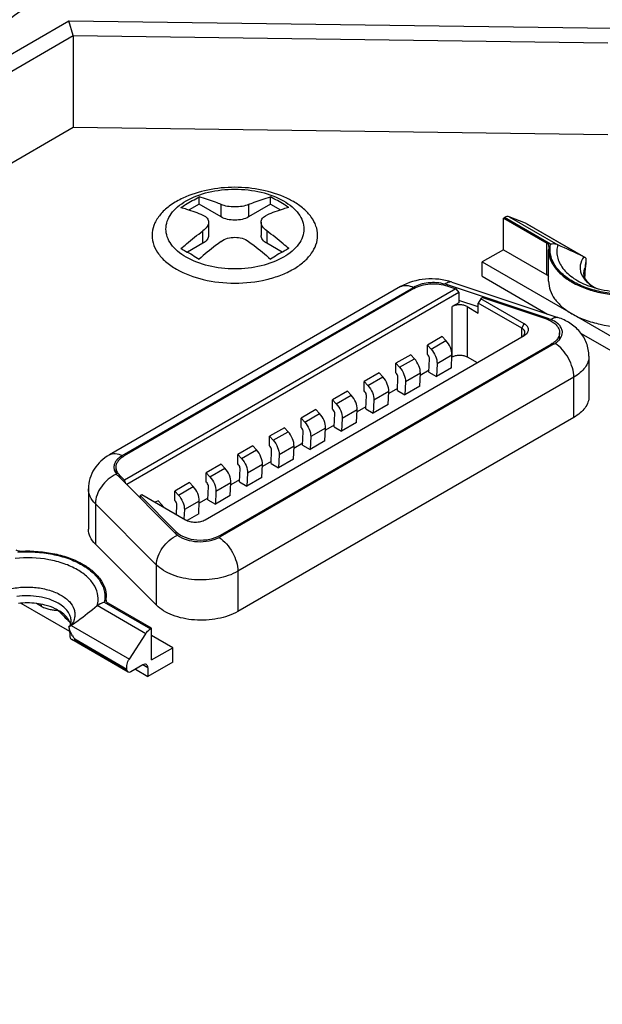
# Model space of a CAD drawing. Header units: millimetres. Extents: x 16 to 3344, y 34 to 2360.
# Tile 114 of 127: x 2916 to 2932, y 2003 to 2031. Entities that reach past the tile are written whole.
import ezdxf

# ---------------------------------------------------------------- set-up
doc = ezdxf.new("R2010")
doc.units = ezdxf.units.MM
doc.header["$LTSCALE"] = 185.02
doc.layers.add('DEFAULT_VBL19', color=7, linetype='CONTINUOUS')
doc.layers.add('TOP_ASM_PBL22', color=7, linetype='CONTINUOUS')

# ---------------------------------------------------------------- blocks, each defined once
blk = doc.blocks.new('TOP_ASM_PBL22', base_point=(2937.72, 1962.281))
at = {"layer": 'TOP_ASM_PBL22', "color": 7}
for p, q in [((2903.853, 2023.634), (2917.004, 2031.227)), ((2917.125, 2030.807), (2917.004, 2031.227)), ((2917.004, 2031.227), (2932.455, 2031.019)), ((2904.065, 2023.267), (2917.125, 2030.807)), ((2917.125, 2030.807), (2917.125, 2028.194)), ((2917.125, 2030.807), (2932.328, 2030.603)), ((2917.125, 2028.194), (2879.501, 2006.472)), ((2932.328, 2027.99), (2917.125, 2028.194)), ((2920.708, 2026.017), (2920.708, 2026.225)), ((2922.735, 2026.017), (2922.735, 2026.225)), ((2920.708, 2026.017), (2920.426, 2025.854)), ((2921.333, 2025.656), (2920.708, 2026.017)), ((2921.333, 2025.656), (2921.333, 2026.007)), ((2922.735, 2026.017), (2922.111, 2025.656)), ((2922.111, 2026.007), (2922.111, 2025.656)), ((2922.735, 2026.017), (2923.017, 2025.854)), ((2929.358, 2025.622), (2929.387, 2025.639)), ((2929.358, 2024.724), (2929.358, 2025.622)), ((2929.358, 2025.622), (2930.592, 2024.91)), ((2930.701, 2024.88), (2929.387, 2025.639)), ((2929.524, 2025.66), (2930.906, 2024.862)), ((2929.99, 2025.478), (2929.524, 2025.66)), ((2920.975, 2025.508), (2920.975, 2025.132)), ((2922.468, 2025.508), (2922.468, 2025.132)), ((2931.645, 2024.522), (2929.99, 2025.478)), ((2930.003, 2025.471), (2929.99, 2025.478)), ((2930.003, 2025.471), (2931.659, 2024.516)), ((2920.814, 2024.908), (2920.814, 2025.259)), ((2922.629, 2025.259), (2922.629, 2024.908)), ((2920.814, 2024.908), (2920.376, 2024.655)), ((2923.067, 2024.655), (2922.629, 2024.908)), ((2929.358, 2024.724), (2928.757, 2024.377)), ((2929.358, 2024.724), (2930.592, 2024.012)), ((2930.592, 2024.012), (2930.592, 2024.91)), ((2930.644, 2023.826), (2930.644, 2024.724)), ((2930.65, 2024.82), (2930.651, 2024.828)), ((2931.668, 2024.51), (2931.645, 2024.522)), ((2928.757, 2023.969), (2928.757, 2024.377)), ((2928.757, 2024.377), (2933.849, 2021.438)), ((2931.68, 2024.023), (2931.687, 2024.142)), ((2931.687, 2024.142), (2931.702, 2024.36)), ((2928.757, 2023.969), (2930.616, 2022.896)), ((2931.672, 2024.023), (2931.669, 2023.971)), ((2926.434, 2023.675), (2918.154, 2018.895)), ((2918.518, 2018.874), (2926.8, 2023.655)), ((2926.809, 2023.62), (2918.579, 2018.868)), ((2928.005, 2023.616), (2918.585, 2018.178)), ((2926.8, 2023.655), (2926.8, 2023.614)), ((2927.766, 2023.696), (2927.766, 2023.724)), ((2930.635, 2022.768), (2927.766, 2023.724)), ((2927.775, 2023.693), (2928.005, 2023.616)), ((2927.896, 2023.803), (2930.908, 2022.798)), ((2928.005, 2023.616), (2928.095, 2023.505)), ((2928.095, 2023.505), (2918.649, 2018.051)), ((2928.095, 2023.505), (2928.095, 2023.219)), ((2928.715, 2023.332), (2928.644, 2023.21)), ((2928.767, 2023.362), (2928.715, 2023.332)), ((2929.952, 2022.618), (2928.715, 2023.332)), ((2928.767, 2023.362), (2930.554, 2022.767)), ((2928.095, 2023.219), (2927.902, 2023.108)), ((2927.902, 2021.679), (2927.902, 2023.108)), ((2928.644, 2023.097), (2928.095, 2023.28)), ((2928.326, 2023.108), (2928.326, 2021.679)), ((2928.326, 2023.108), (2928.644, 2022.924)), ((2928.644, 2022.924), (2928.644, 2023.21)), ((2929.882, 2022.495), (2928.644, 2023.21)), ((2930.635, 2022.768), (2930.635, 2022.735)), ((2929.882, 2022.495), (2929.952, 2022.618)), ((2929.882, 2022.25), (2929.882, 2022.495)), ((2920.88, 2017.053), (2929.952, 2022.291)), ((2927.619, 2022.26), (2927.195, 2022.015)), ((2927.724, 2022.146), (2927.619, 2022.26)), ((2930.954, 2022.171), (2930.954, 2022.367)), ((2931.568, 2022.346), (2933.849, 2021.03)), ((2930.801, 2022.046), (2921.305, 2016.563)), ((2921.315, 2016.61), (2930.72, 2022.04)), ((2927.195, 2021.748), (2927.195, 2022.015)), ((2927.195, 2022.015), (2927.3, 2021.901)), ((2927.3, 2021.901), (2927.724, 2022.146)), ((2930.72, 2021.999), (2930.72, 2022.04)), ((2926.721, 2021.741), (2926.297, 2021.496)), ((2926.402, 2021.383), (2926.826, 2021.628)), ((2926.826, 2021.628), (2926.721, 2021.741)), ((2927.216, 2021.725), (2927.195, 2021.748)), ((2927.894, 2021.731), (2927.47, 2021.486)), ((2927.878, 2021.366), (2927.894, 2021.731)), ((2927.902, 2021.679), (2927.892, 2021.673)), ((2928.326, 2021.679), (2928.609, 2021.515)), ((2931.79, 2021.704), (2931.79, 2020.56)), ((2926.297, 2021.229), (2926.297, 2021.496)), ((2926.297, 2021.496), (2926.402, 2021.383)), ((2927.241, 2021.244), (2927.258, 2021.621)), ((2927.47, 2021.486), (2927.453, 2021.121)), ((2927.878, 2021.366), (2927.453, 2021.121)), ((2931.36, 2021.104), (2921.807, 2015.589)), ((2925.823, 2021.223), (2925.399, 2020.978)), ((2925.504, 2020.864), (2925.928, 2021.109)), ((2925.928, 2021.109), (2925.823, 2021.223)), ((2926.318, 2021.207), (2926.297, 2021.229)), ((2926.343, 2020.725), (2926.36, 2021.103)), ((2926.996, 2021.213), (2926.572, 2020.968)), ((2926.98, 2020.848), (2926.996, 2021.213)), ((2927.243, 2021.299), (2926.994, 2021.154)), ((2927.241, 2021.244), (2927.453, 2021.121)), ((2931.36, 2019.96), (2931.36, 2021.104)), ((2925.399, 2020.711), (2925.399, 2020.978)), ((2925.399, 2020.978), (2925.504, 2020.864)), ((2926.572, 2020.968), (2926.555, 2020.603)), ((2926.98, 2020.848), (2926.555, 2020.603)), ((2924.925, 2020.704), (2924.501, 2020.459)), ((2924.606, 2020.346), (2925.03, 2020.591)), ((2925.03, 2020.591), (2924.925, 2020.704)), ((2925.42, 2020.688), (2925.399, 2020.711)), ((2925.445, 2020.207), (2925.462, 2020.584)), ((2926.098, 2020.694), (2925.674, 2020.45)), ((2926.082, 2020.329), (2926.098, 2020.694)), ((2926.345, 2020.78), (2926.096, 2020.636)), ((2926.343, 2020.725), (2926.555, 2020.603)), ((2924.501, 2020.192), (2924.501, 2020.459)), ((2924.501, 2020.459), (2924.606, 2020.346)), ((2925.447, 2020.262), (2925.198, 2020.117)), ((2925.674, 2020.45), (2925.657, 2020.084)), ((2926.082, 2020.329), (2925.657, 2020.084)), ((2931.36, 2019.96), (2921.807, 2014.445)), ((2924.027, 2020.186), (2923.603, 2019.941)), ((2923.708, 2019.827), (2924.132, 2020.072)), ((2924.132, 2020.072), (2924.027, 2020.186)), ((2924.522, 2020.17), (2924.501, 2020.192)), ((2924.547, 2019.688), (2924.564, 2020.066)), ((2925.2, 2020.176), (2924.776, 2019.931)), ((2925.184, 2019.811), (2925.2, 2020.176)), ((2925.445, 2020.207), (2925.657, 2020.084)), ((2923.129, 2019.667), (2922.705, 2019.422)), ((2923.234, 2019.554), (2923.129, 2019.667)), ((2923.603, 2019.674), (2923.603, 2019.941)), ((2923.603, 2019.941), (2923.708, 2019.827)), ((2923.624, 2019.651), (2923.603, 2019.674)), ((2924.549, 2019.743), (2924.3, 2019.599)), ((2924.547, 2019.688), (2924.759, 2019.566)), ((2924.776, 2019.931), (2924.759, 2019.566)), ((2925.184, 2019.811), (2924.759, 2019.566)), ((2922.705, 2019.155), (2922.705, 2019.422)), ((2922.705, 2019.422), (2922.81, 2019.309)), ((2922.81, 2019.309), (2923.234, 2019.554)), ((2923.649, 2019.17), (2923.666, 2019.548)), ((2923.878, 2019.413), (2923.861, 2019.047)), ((2924.302, 2019.658), (2923.878, 2019.413)), ((2924.285, 2019.292), (2924.302, 2019.658)), ((2922.231, 2019.149), (2921.807, 2018.904)), ((2922.336, 2019.035), (2922.231, 2019.149)), ((2922.726, 2019.133), (2922.705, 2019.155)), ((2923.404, 2019.139), (2922.98, 2018.894)), ((2923.387, 2018.774), (2923.404, 2019.139)), ((2923.651, 2019.225), (2923.402, 2019.08)), ((2923.649, 2019.17), (2923.861, 2019.047)), ((2924.285, 2019.292), (2923.861, 2019.047)), ((2918.518, 2018.828), (2918.518, 2018.874)), ((2921.807, 2018.637), (2921.807, 2018.904)), ((2921.807, 2018.904), (2921.912, 2018.79)), ((2921.912, 2018.79), (2922.336, 2019.035)), ((2922.751, 2018.651), (2922.768, 2019.029)), ((2922.98, 2018.894), (2922.963, 2018.529)), ((2921.333, 2018.63), (2920.909, 2018.385)), ((2921.438, 2018.517), (2921.333, 2018.63)), ((2921.828, 2018.614), (2921.807, 2018.637)), ((2922.506, 2018.621), (2922.082, 2018.376)), ((2922.489, 2018.255), (2922.506, 2018.621)), ((2922.753, 2018.706), (2922.504, 2018.562)), ((2922.751, 2018.651), (2922.963, 2018.529)), ((2923.387, 2018.774), (2922.963, 2018.529)), ((2918.345, 2018.364), (2918.345, 2018.542)), ((2918.39, 2018.31), (2920.046, 2016.654)), ((2918.452, 2018.311), (2918.452, 2018.248)), ((2918.585, 2018.178), (2918.452, 2018.311)), ((2920.909, 2018.118), (2920.909, 2018.385)), ((2920.909, 2018.385), (2921.014, 2018.272)), ((2921.014, 2018.272), (2921.438, 2018.517)), ((2921.853, 2018.133), (2921.87, 2018.511)), ((2922.082, 2018.376), (2922.065, 2018.01)), ((2918.625, 2018.075), (2918.585, 2018.178)), ((2920.435, 2018.112), (2920.011, 2017.867)), ((2920.116, 2017.754), (2920.54, 2017.998)), ((2920.54, 2017.998), (2920.435, 2018.112)), ((2920.93, 2018.096), (2920.909, 2018.118)), ((2920.955, 2017.614), (2920.972, 2017.992)), ((2921.608, 2018.102), (2921.184, 2017.857)), ((2921.591, 2017.737), (2921.608, 2018.102)), ((2921.855, 2018.188), (2921.606, 2018.043)), ((2921.853, 2018.133), (2922.065, 2018.01)), ((2922.489, 2018.255), (2922.065, 2018.01)), ((2917.558, 2017.928), (2917.558, 2016.784)), ((2919.025, 2017.738), (2919.077, 2017.768)), ((2919.025, 2017.738), (2919.025, 2017.675)), ((2920.057, 2016.706), (2919.025, 2017.738)), ((2919.077, 2017.768), (2920.315, 2017.053)), ((2920.011, 2017.6), (2920.011, 2017.867)), ((2920.011, 2017.867), (2920.116, 2017.754)), ((2921.184, 2017.857), (2921.167, 2017.492)), ((2921.591, 2017.737), (2921.167, 2017.492)), ((2917.755, 2017.504), (2917.755, 2016.36)), ((2919.494, 2015.765), (2917.755, 2017.504)), ((2919.537, 2017.593), (2919.458, 2017.548)), ((2919.642, 2017.48), (2919.537, 2017.593)), ((2919.609, 2017.461), (2919.642, 2017.48)), ((2920.032, 2017.577), (2920.011, 2017.6)), ((2920.061, 2017.199), (2920.074, 2017.474)), ((2920.71, 2017.584), (2920.286, 2017.339)), ((2920.693, 2017.218), (2920.71, 2017.584)), ((2920.957, 2017.669), (2920.707, 2017.525)), ((2920.955, 2017.614), (2921.167, 2017.492)), ((2920.286, 2017.339), (2920.274, 2017.077)), ((2920.693, 2017.218), (2920.365, 2017.029)), ((2920.057, 2016.644), (2920.057, 2016.706)), ((2921.315, 2016.61), (2921.315, 2016.57)), ((2919.494, 2014.62), (2917.755, 2016.36)), ((2919.494, 2014.62), (2919.494, 2015.765)), ((2921.807, 2015.589), (2921.807, 2014.445)), ((2915.641, 2014.681), (2917.018, 2013.886)), ((2916.222, 2014.591), (2916.08, 2014.672)), ((2918.01, 2014.709), (2919.324, 2013.95)), ((2918.061, 2014.769), (2918.061, 2014.761)), ((2918.067, 2014.731), (2918.067, 2014.865)), ((2919.353, 2013.967), (2918.119, 2014.679)), ((2919.188, 2013.814), (2917.805, 2014.612)), ((2917.007, 2014), (2917.006, 2014.001)), ((2917.066, 2014.049), (2918.722, 2013.094)), ((2918.722, 2013.094), (2919.188, 2013.814)), ((2919.353, 2013.967), (2919.324, 2013.95)), ((2919.353, 2013.069), (2919.353, 2013.967)), ((2917.032, 2013.744), (2917.033, 2013.729)), ((2918.69, 2012.722), (2917.088, 2013.647)), ((2917.169, 2013.665), (2918.652, 2012.809)), ((2918.662, 2012.764), (2917.174, 2013.623)), ((2919.954, 2013.416), (2919.353, 2013.763)), ((2919.353, 2013.069), (2919.954, 2013.416)), ((2919.954, 2013.008), (2919.954, 2013.416)), ((2919.954, 2013.008), (2919.247, 2012.599)), ((2918.662, 2012.764), (2918.652, 2012.809)), ((2919.105, 2012.926), (2918.765, 2012.729)), ((2918.893, 2012.803), (2919.247, 2012.599)), ((2919.247, 2012.844), (2919.105, 2012.926)), ((2919.247, 2012.844), (2919.247, 2012.599))]:
    blk.add_line(p, q, dxfattribs=at)
blk.add_lwpolyline([(2917.006, 2014.001), (2917.015, 2013.922), (2917.025, 2013.814), (2917.032, 2013.744)], dxfattribs=at)
for centre, radius, start, end in [((2931.399, 2024.724), 0.755, 172.6987, 179.9868), ((2896.831, 1949.839), 82.399, 65.00663, 65.57231), ((2963.566, 2022.579), 31.927, 177.0897, 177.4076), ((2932.102, 2023.817), 0.459, 160.4399, 164.1957), ((2927.345, 2022.458), 1.334, 71.5863, 74.7039), ((2930.268, 2021.662), 1.165, 67.7895, 71.6423), ((2930.641, 2021.973), 0.414, 40.1578, 40.8308), ((2930.572, 2021.883), 0.515, 38.087, 42.0944), ((2930.663, 2021.991), 0.386, 34.1775, 40.2182), ((2918.657, 2018.171), 0.384, 144.3018, 147.1333), ((2918.685, 2018.607), 0.419, 217.6718, 225.0713), ((2915.817, 2012.544), 2.145, 82.9601, 96.7196), ((2915.844, 2012.747), 1.939, 75.879, 83.013), ((2917.313, 2014.865), 0.755, 352.6987, 359.9867), ((2916.608, 2013.958), 0.461, 15.8211, 20.4538), ((2917.776, 2014.174), 0.792, 212.2798, 219.9765), ((2904.003, 2012.323), 13.235, 5.6409, 5.8208)]:
    blk.add_arc(centre, radius, start, end, dxfattribs=at)
for points, knots in [([(2859.51, 2007.307), (2860.378, 2007.523), (2862.088, 2007.992), (2864.607, 2008.781), (2867.065, 2009.627), (2870.239, 2010.821), (2873.323, 2012.124), (2876.329, 2013.504), (2878.534, 2014.558), (2880.716, 2015.628), (2882.884, 2016.703), (2885.038, 2017.788), (2887.88, 2019.246), (2891.377, 2021.1), (2895.482, 2023.397), (2899.469, 2025.77), (2902.709, 2027.806), (2905.253, 2029.458), (2907.136, 2030.704), (2909.002, 2031.958), (2910.853, 2033.216), (2912.676, 2034.487), (2914.456, 2035.778), (2916.177, 2037.095), (2917.825, 2038.444), (2919.388, 2039.826), (2920.855, 2041.243), (2922.215, 2042.689), (2923.048, 2043.697), (2923.432, 2044.212)], [0, 0, 0, 0, 0.035992, 0.071374, 0.106236, 0.140595, 0.207893, 0.240947, 0.273711, 0.306289, 0.338764, 0.371131, 0.403362, 0.467319, 0.530458, 0.592681, 0.654066, 0.684494, 0.714779, 0.744948, 0.775006, 0.80486, 0.834394, 0.8635, 0.892089, 0.92009, 0.94746, 0.97415, 1, 1, 1, 1]), ([(2903.853, 2023.634), (2904.915, 2024.302), (2907.019, 2025.652), (2909.619, 2027.374), (2911.677, 2028.759), (2913.71, 2030.143), (2916.195, 2031.888), (2919.047, 2034.057), (2921.276, 2035.953), (2922.935, 2037.521), (2924.103, 2038.708), (2925.195, 2039.918), (2925.869, 2040.754), (2926.185, 2041.179)], [0, 0, 0, 0, 0.131915, 0.262756, 0.327866, 0.392761, 0.521298, 0.647125, 0.769269, 0.828767, 0.887154, 0.944312, 1, 1, 1, 1]), ([(2920.336, 2024.512), (2920.25, 2024.562), (2920.094, 2024.669), (2919.908, 2024.865), (2919.79, 2025.082), (2919.749, 2025.312), (2919.79, 2025.542), (2919.908, 2025.759), (2920.094, 2025.955), (2920.438, 2026.192), (2920.99, 2026.391), (2921.722, 2026.471), (2922.453, 2026.391), (2922.911, 2026.226), (2923.107, 2026.112)], [0, 0, 0, 0, 0.060454, 0.114535, 0.163177, 0.208605, 0.254033, 0.302674, 0.356755, 0.417208, 0.555456, 0.708602, 0.86175, 1, 1, 1, 1]), ([(2923.2, 2026.189), (2922.975, 2026.294), (2922.487, 2026.448), (2921.722, 2026.523), (2920.956, 2026.448), (2920.468, 2026.294), (2920.243, 2026.189)], [0, 0, 0, 0, 0.245291, 0.500001, 0.75471, 1, 1, 1, 1]), ([(2920.243, 2026.189), (2920.122, 2026.132), (2919.899, 2026.007), (2919.625, 2025.77), (2919.439, 2025.5), (2919.355, 2025.208), (2919.383, 2024.91), (2919.519, 2024.627), (2919.751, 2024.373), (2919.948, 2024.235), (2920.058, 2024.172)], [0, 0, 0, 0, 0.15023, 0.284316, 0.403396, 0.512162, 0.61863, 0.731687, 0.857859, 1, 1, 1, 1]), ([(2920.19, 2025.925), (2920.233, 2025.953), (2920.402, 2026.059), (2920.576, 2026.157), (2920.708, 2026.225)], [0, 0, 0, 0, 0.255091, 1, 1, 1, 1]), ([(2923.107, 2026.112), (2923.193, 2026.062), (2923.349, 2025.955), (2923.536, 2025.759), (2923.654, 2025.542), (2923.695, 2025.312), (2923.654, 2025.082), (2923.536, 2024.865), (2923.349, 2024.669), (2923.005, 2024.432), (2922.453, 2024.233), (2921.722, 2024.153), (2920.99, 2024.233), (2920.533, 2024.399), (2920.336, 2024.512)], [0, 0, 0, 0, 0.060454, 0.114535, 0.163177, 0.208605, 0.254033, 0.302674, 0.356755, 0.417208, 0.555456, 0.708602, 0.86175, 1, 1, 1, 1]), ([(2921.333, 2026.007), (2921.281, 2026.03), (2921.076, 2026.113), (2920.866, 2026.182), (2920.708, 2026.225)], [0, 0, 0, 0, 0.256986, 1, 1, 1, 1]), ([(2922.111, 2026.007), (2922.163, 2026.03), (2922.367, 2026.113), (2922.577, 2026.182), (2922.735, 2026.225)], [0, 0, 0, 0, 0.256986, 1, 1, 1, 1]), ([(2923.254, 2025.925), (2923.211, 2025.953), (2923.042, 2026.059), (2922.867, 2026.157), (2922.735, 2026.225)], [0, 0, 0, 0, 0.255092, 1, 1, 1, 1]), ([(2923.385, 2026.093), (2923.37, 2026.101), (2923.31, 2026.135), (2923.248, 2026.166), (2923.2, 2026.189)], [0, 0, 0, 0, 0.245312, 1, 1, 1, 1]), ([(2920.058, 2024.172), (2920.294, 2024.036), (2920.844, 2023.837), (2921.721, 2023.741), (2922.47, 2023.823), (2923.022, 2023.99), (2923.38, 2024.157), (2923.676, 2024.361), (2923.899, 2024.596), (2924.041, 2024.856), (2924.09, 2025.132), (2924.041, 2025.409), (2923.899, 2025.669), (2923.676, 2025.904), (2923.488, 2026.033), (2923.385, 2026.093)], [0, 0, 0, 0, 0.1382, 0.291293, 0.444386, 0.516295, 0.58294, 0.643372, 0.697433, 0.746058, 0.79147, 0.836882, 0.885506, 0.939568, 1, 1, 1, 1]), ([(2920.19, 2025.925), (2920.241, 2025.911), (2920.453, 2025.85), (2920.661, 2025.773), (2920.814, 2025.708)], [0, 0, 0, 0, 0.243197, 1, 1, 1, 1]), ([(2922.111, 2026.007), (2922.054, 2025.983), (2921.925, 2025.949), (2921.722, 2025.933), (2921.519, 2025.949), (2921.39, 2025.983), (2921.333, 2026.007)], [0, 0, 0, 0, 0.233194, 0.499999, 0.766805, 1, 1, 1, 1]), ([(2923.254, 2025.925), (2923.202, 2025.911), (2922.99, 2025.85), (2922.783, 2025.773), (2922.629, 2025.708)], [0, 0, 0, 0, 0.243197, 1, 1, 1, 1]), ([(2920.814, 2025.708), (2920.838, 2025.698), (2920.882, 2025.675), (2920.935, 2025.627), (2920.968, 2025.57), (2920.975, 2025.529), (2920.975, 2025.508)], [0, 0, 0, 0, 0.286288, 0.541308, 0.773954, 1, 1, 1, 1]), ([(2922.111, 2025.656), (2922.055, 2025.624), (2921.927, 2025.578), (2921.722, 2025.556), (2921.516, 2025.578), (2921.388, 2025.624), (2921.333, 2025.656)], [0, 0, 0, 0, 0.237218, 0.499999, 0.762781, 1, 1, 1, 1]), ([(2922.468, 2025.508), (2922.468, 2025.529), (2922.475, 2025.57), (2922.509, 2025.627), (2922.562, 2025.675), (2922.605, 2025.698), (2922.629, 2025.708)], [0, 0, 0, 0, 0.226047, 0.458693, 0.713713, 1, 1, 1, 1]), ([(2929.524, 2025.66), (2929.504, 2025.668), (2929.454, 2025.671), (2929.41, 2025.652), (2929.387, 2025.639)], [0, 0, 0, 0, 0.452659, 1, 1, 1, 1]), ([(2920.975, 2025.508), (2920.975, 2025.463), (2920.936, 2025.362), (2920.86, 2025.292), (2920.814, 2025.259)], [0, 0, 0, 0, 0.442926, 1, 1, 1, 1]), ([(2922.629, 2025.259), (2922.583, 2025.292), (2922.507, 2025.362), (2922.468, 2025.463), (2922.468, 2025.508)], [0, 0, 0, 0, 0.557075, 1, 1, 1, 1]), ([(2920.19, 2024.755), (2920.241, 2024.8), (2920.443, 2024.975), (2920.653, 2025.141), (2920.814, 2025.259)], [0, 0, 0, 0, 0.254659, 1, 1, 1, 1]), ([(2920.975, 2025.132), (2920.975, 2025.111), (2920.968, 2025.068), (2920.921, 2024.982), (2920.86, 2024.934), (2920.814, 2024.908)], [0, 0, 0, 0, 0.218435, 0.452324, 1, 1, 1, 1]), ([(2921.333, 2024.96), (2921.442, 2025.039), (2921.722, 2025.115), (2922.001, 2025.039), (2922.111, 2024.96)], [0, 0, 0, 0, 0.5, 1, 1, 1, 1]), ([(2922.629, 2024.908), (2922.584, 2024.934), (2922.522, 2024.982), (2922.476, 2025.068), (2922.468, 2025.111), (2922.468, 2025.132)], [0, 0, 0, 0, 0.547676, 0.781565, 1, 1, 1, 1]), ([(2923.254, 2024.755), (2923.203, 2024.8), (2923, 2024.975), (2922.79, 2025.141), (2922.629, 2025.259)], [0, 0, 0, 0, 0.254658, 1, 1, 1, 1]), ([(2920.19, 2024.755), (2920.233, 2024.733), (2920.409, 2024.639), (2920.581, 2024.537), (2920.708, 2024.456)], [0, 0, 0, 0, 0.244929, 1, 1, 1, 1]), ([(2921.333, 2024.96), (2921.28, 2024.921), (2921.066, 2024.76), (2920.859, 2024.59), (2920.708, 2024.456)], [0, 0, 0, 0, 0.245284, 1, 1, 1, 1]), ([(2922.111, 2024.96), (2922.164, 2024.921), (2922.378, 2024.76), (2922.584, 2024.59), (2922.735, 2024.456)], [0, 0, 0, 0, 0.245284, 1, 1, 1, 1]), ([(2923.254, 2024.755), (2923.21, 2024.733), (2923.034, 2024.639), (2922.862, 2024.537), (2922.735, 2024.456)], [0, 0, 0, 0, 0.244929, 1, 1, 1, 1]), ([(2930.651, 2024.828), (2930.651, 2024.844), (2930.637, 2024.879), (2930.609, 2024.901), (2930.592, 2024.91)], [0, 0, 0, 0, 0.449249, 1, 1, 1, 1]), ([(2930.644, 2024.724), (2930.644, 2024.634), (2930.679, 2024.447), (2930.828, 2024.187), (2931.061, 2023.955), (2931.369, 2023.757), (2931.738, 2023.599), (2932.302, 2023.448), (2932.756, 2023.416), (2933.06, 2023.429)], [0, 0, 0, 0, 0.089883, 0.186683, 0.295021, 0.416616, 0.550806, 0.695253, 1, 1, 1, 1]), ([(2933.164, 2023.458), (2932.835, 2023.435), (2932.342, 2023.462), (2931.731, 2023.627), (2931.339, 2023.803), (2931.022, 2024.027), (2930.796, 2024.289), (2930.678, 2024.583), (2930.681, 2024.786), (2930.701, 2024.88)], [0, 0, 0, 0, 0.309194, 0.455401, 0.589892, 0.71001, 0.815555, 0.909832, 1, 1, 1, 1]), ([(2930.906, 2024.862), (2930.891, 2024.869), (2930.825, 2024.891), (2930.753, 2024.891), (2930.701, 2024.88)], [0, 0, 0, 0, 0.237691, 1, 1, 1, 1]), ([(2930.906, 2024.862), (2930.89, 2024.807), (2930.871, 2024.693), (2930.886, 2024.519), (2930.947, 2024.349), (2931.049, 2024.187), (2931.19, 2024.037), (2931.434, 2023.848), (2931.653, 2023.743), (2931.808, 2023.686)], [0, 0, 0, 0, 0.105295, 0.209918, 0.318207, 0.433801, 0.559155, 0.695468, 1, 1, 1, 1]), ([(2931.645, 2024.522), (2931.594, 2024.452), (2931.537, 2024.33), (2931.535, 2024.157), (2931.581, 2023.985), (2931.736, 2023.781), (2931.911, 2023.67), (2932.011, 2023.62)], [0, 0, 0, 0, 0.231691, 0.34165, 0.454066, 0.702724, 1, 1, 1, 1]), ([(2931.644, 2024.028), (2931.644, 2024.042), (2931.647, 2024.101), (2931.663, 2024.159), (2931.68, 2024.2)], [0, 0, 0, 0, 0.24627, 1, 1, 1, 1]), ([(2927.896, 2023.803), (2927.657, 2023.882), (2927.146, 2023.938), (2926.648, 2023.799), (2926.434, 2023.675)], [0, 0, 0, 0, 0.504176, 1, 1, 1, 1]), ([(2930.592, 2024.012), (2930.598, 2024.008), (2930.619, 2023.995), (2930.637, 2023.976), (2930.644, 2023.96)], [0, 0, 0, 0, 0.280152, 1, 1, 1, 1]), ([(2931.644, 2024.028), (2931.644, 2023.999), (2931.659, 2023.93), (2931.725, 2023.825), (2931.845, 2023.714), (2931.951, 2023.651), (2932.013, 2023.62)], [0, 0, 0, 0, 0.150956, 0.357206, 0.641566, 1, 1, 1, 1]), ([(2926.434, 2023.675), (2926.458, 2023.689), (2926.513, 2023.71), (2926.641, 2023.718), (2926.737, 2023.684), (2926.8, 2023.655)], [0, 0, 0, 0, 0.221319, 0.456073, 1, 1, 1, 1]), ([(2927.697, 2023.745), (2927.544, 2023.787), (2927.301, 2023.804), (2926.999, 2023.747), (2926.861, 2023.69), (2926.8, 2023.655)], [0, 0, 0, 0, 0.517147, 0.770255, 1, 1, 1, 1]), ([(2926.809, 2023.62), (2926.875, 2023.658), (2927.026, 2023.718), (2927.272, 2023.759), (2927.528, 2023.754), (2927.696, 2023.719), (2927.775, 2023.693)], [0, 0, 0, 0, 0.23097, 0.486055, 0.748528, 1, 1, 1, 1]), ([(2927.896, 2023.803), (2927.866, 2023.812), (2927.79, 2023.808), (2927.728, 2023.769), (2927.697, 2023.745)], [0, 0, 0, 0, 0.437977, 1, 1, 1, 1]), ([(2930.644, 2023.826), (2930.644, 2023.74), (2930.676, 2023.562), (2930.811, 2023.313), (2931.025, 2023.088), (2931.204, 2022.964), (2931.303, 2022.907)], [0, 0, 0, 0, 0.217771, 0.450949, 0.710199, 1, 1, 1, 1]), ([(2933.226, 2023.52), (2932.981, 2023.496), (2932.498, 2023.501), (2932.026, 2023.606), (2931.808, 2023.686)], [0, 0, 0, 0, 0.514829, 1, 1, 1, 1]), ([(2928.326, 2023.108), (2928.296, 2023.125), (2928.226, 2023.15), (2928.114, 2023.162), (2928.002, 2023.15), (2927.932, 2023.125), (2927.902, 2023.108)], [0, 0, 0, 0, 0.237219, 0.500001, 0.762782, 1, 1, 1, 1]), ([(2930.554, 2022.767), (2930.569, 2022.762), (2930.626, 2022.741), (2930.681, 2022.716), (2930.72, 2022.693)], [0, 0, 0, 0, 0.260412, 1, 1, 1, 1]), ([(2930.709, 2022.74), (2930.74, 2022.765), (2930.802, 2022.804), (2930.878, 2022.808), (2930.908, 2022.798)], [0, 0, 0, 0, 0.562212, 1, 1, 1, 1]), ([(2931.79, 2021.704), (2931.79, 2021.829), (2931.743, 2022.08), (2931.547, 2022.406), (2931.257, 2022.652), (2931.028, 2022.759), (2930.908, 2022.798)], [0, 0, 0, 0, 0.249905, 0.498754, 0.747487, 1, 1, 1, 1]), ([(2931.303, 2022.907), (2931.423, 2022.838), (2931.686, 2022.718), (2932.27, 2022.553), (2932.743, 2022.517), (2933.06, 2022.531)], [0, 0, 0, 0, 0.228109, 0.475386, 1, 1, 1, 1]), ([(2929.97, 2022.373), (2929.97, 2022.396), (2929.949, 2022.448), (2929.907, 2022.481), (2929.882, 2022.495)], [0, 0, 0, 0, 0.449248, 1, 1, 1, 1]), ([(2929.952, 2022.291), (2929.985, 2022.31), (2930.042, 2022.354), (2930.082, 2022.454), (2930.042, 2022.555), (2929.985, 2022.599), (2929.952, 2022.618)], [0, 0, 0, 0, 0.275375, 0.499999, 0.724623, 1, 1, 1, 1]), ([(2931.035, 2022.373), (2931.035, 2022.409), (2931.019, 2022.486), (2930.95, 2022.589), (2930.843, 2022.677), (2930.756, 2022.721), (2930.709, 2022.74)], [0, 0, 0, 0, 0.209985, 0.43999, 0.702399, 1, 1, 1, 1]), ([(2930.72, 2022.693), (2930.755, 2022.673), (2930.818, 2022.629), (2930.895, 2022.549), (2930.943, 2022.461), (2930.954, 2022.397), (2930.954, 2022.367)], [0, 0, 0, 0, 0.2898, 0.549051, 0.782229, 1, 1, 1, 1]), ([(2929.882, 2022.25), (2929.887, 2022.253), (2929.906, 2022.265), (2929.923, 2022.279), (2929.934, 2022.291)], [0, 0, 0, 0, 0.265731, 1, 1, 1, 1]), ([(2929.934, 2022.291), (2929.945, 2022.303), (2929.963, 2022.328), (2929.97, 2022.358), (2929.97, 2022.373)], [0, 0, 0, 0, 0.525077, 1, 1, 1, 1]), ([(2930.954, 2022.367), (2930.954, 2022.336), (2930.943, 2022.273), (2930.895, 2022.184), (2930.818, 2022.104), (2930.755, 2022.06), (2930.72, 2022.04)], [0, 0, 0, 0, 0.217771, 0.45095, 0.7102, 1, 1, 1, 1]), ([(2930.828, 2022.063), (2930.86, 2022.083), (2930.916, 2022.126), (2930.983, 2022.202), (2931.025, 2022.285), (2931.035, 2022.344), (2931.035, 2022.373)], [0, 0, 0, 0, 0.287283, 0.545674, 0.779945, 1, 1, 1, 1]), ([(2927.894, 2021.731), (2927.898, 2021.804), (2927.861, 2021.957), (2927.778, 2022.088), (2927.724, 2022.146)], [0, 0, 0, 0, 0.476812, 1, 1, 1, 1]), ([(2931.36, 2021.104), (2931.36, 2021.193), (2931.328, 2021.381), (2931.215, 2021.646), (2931.048, 2021.884), (2930.905, 2022.013), (2930.829, 2022.063)], [0, 0, 0, 0, 0.235463, 0.496248, 0.75906, 1, 1, 1, 1]), ([(2926.996, 2021.213), (2927, 2021.285), (2926.963, 2021.438), (2926.88, 2021.569), (2926.826, 2021.628)], [0, 0, 0, 0, 0.476812, 1, 1, 1, 1]), ([(2927.258, 2021.621), (2927.259, 2021.64), (2927.25, 2021.678), (2927.229, 2021.711), (2927.216, 2021.725)], [0, 0, 0, 0, 0.476812, 1, 1, 1, 1]), ([(2927.3, 2021.901), (2927.354, 2021.843), (2927.437, 2021.712), (2927.473, 2021.559), (2927.47, 2021.486)], [0, 0, 0, 0, 0.523188, 1, 1, 1, 1]), ([(2927.902, 2021.679), (2927.932, 2021.696), (2928.002, 2021.721), (2928.114, 2021.734), (2928.226, 2021.721), (2928.296, 2021.696), (2928.326, 2021.679)], [0, 0, 0, 0, 0.237218, 0.499999, 0.762781, 1, 1, 1, 1]), ([(2931.79, 2021.704), (2931.79, 2021.648), (2931.769, 2021.532), (2931.681, 2021.369), (2931.541, 2021.222), (2931.424, 2021.142), (2931.36, 2021.104)], [0, 0, 0, 0, 0.217771, 0.45095, 0.7102, 1, 1, 1, 1]), ([(2926.402, 2021.383), (2926.456, 2021.325), (2926.539, 2021.193), (2926.575, 2021.04), (2926.572, 2020.968)], [0, 0, 0, 0, 0.523188, 1, 1, 1, 1]), ([(2926.098, 2020.694), (2926.102, 2020.767), (2926.065, 2020.92), (2925.982, 2021.051), (2925.928, 2021.109)], [0, 0, 0, 0, 0.476812, 1, 1, 1, 1]), ([(2926.36, 2021.103), (2926.361, 2021.121), (2926.352, 2021.159), (2926.331, 2021.192), (2926.318, 2021.207)], [0, 0, 0, 0, 0.476812, 1, 1, 1, 1]), ([(2925.504, 2020.864), (2925.558, 2020.806), (2925.641, 2020.675), (2925.677, 2020.522), (2925.674, 2020.45)], [0, 0, 0, 0, 0.523188, 1, 1, 1, 1]), ([(2925.2, 2020.176), (2925.204, 2020.248), (2925.167, 2020.402), (2925.084, 2020.533), (2925.03, 2020.591)], [0, 0, 0, 0, 0.476812, 1, 1, 1, 1]), ([(2925.462, 2020.584), (2925.463, 2020.603), (2925.454, 2020.641), (2925.433, 2020.674), (2925.42, 2020.688)], [0, 0, 0, 0, 0.476812, 1, 1, 1, 1]), ([(2931.79, 2020.56), (2931.79, 2020.504), (2931.769, 2020.387), (2931.681, 2020.225), (2931.541, 2020.078), (2931.424, 2019.997), (2931.36, 2019.96)], [0, 0, 0, 0, 0.217771, 0.45095, 0.7102, 1, 1, 1, 1]), ([(2924.606, 2020.346), (2924.66, 2020.288), (2924.743, 2020.157), (2924.779, 2020.003), (2924.776, 2019.931)], [0, 0, 0, 0, 0.523188, 1, 1, 1, 1]), ([(2924.302, 2019.658), (2924.306, 2019.73), (2924.269, 2019.883), (2924.186, 2020.014), (2924.132, 2020.072)], [0, 0, 0, 0, 0.476812, 1, 1, 1, 1]), ([(2924.564, 2020.066), (2924.565, 2020.084), (2924.556, 2020.122), (2924.535, 2020.155), (2924.522, 2020.17)], [0, 0, 0, 0, 0.476812, 1, 1, 1, 1]), ([(2923.708, 2019.827), (2923.762, 2019.769), (2923.845, 2019.638), (2923.881, 2019.485), (2923.878, 2019.413)], [0, 0, 0, 0, 0.523188, 1, 1, 1, 1]), ([(2923.404, 2019.139), (2923.408, 2019.211), (2923.371, 2019.365), (2923.288, 2019.496), (2923.234, 2019.554)], [0, 0, 0, 0, 0.476812, 1, 1, 1, 1]), ([(2923.666, 2019.548), (2923.667, 2019.566), (2923.658, 2019.604), (2923.637, 2019.637), (2923.624, 2019.651)], [0, 0, 0, 0, 0.476812, 1, 1, 1, 1]), ([(2922.768, 2019.029), (2922.769, 2019.047), (2922.76, 2019.085), (2922.739, 2019.118), (2922.726, 2019.133)], [0, 0, 0, 0, 0.476812, 1, 1, 1, 1]), ([(2922.81, 2019.309), (2922.864, 2019.251), (2922.947, 2019.12), (2922.983, 2018.967), (2922.98, 2018.894)], [0, 0, 0, 0, 0.523188, 1, 1, 1, 1]), ([(2918.154, 2018.895), (2918.068, 2018.845), (2917.907, 2018.728), (2917.714, 2018.5), (2917.587, 2018.227), (2917.558, 2018.028), (2917.558, 2017.928)], [0, 0, 0, 0, 0.249908, 0.499088, 0.749134, 1, 1, 1, 1]), ([(2918.154, 2018.895), (2918.178, 2018.909), (2918.233, 2018.93), (2918.361, 2018.938), (2918.458, 2018.905), (2918.519, 2018.874)], [0, 0, 0, 0, 0.221898, 0.457263, 1, 1, 1, 1]), ([(2918.518, 2018.874), (2918.483, 2018.854), (2918.419, 2018.81), (2918.342, 2018.729), (2918.294, 2018.64), (2918.282, 2018.575), (2918.282, 2018.545)], [0, 0, 0, 0, 0.28902, 0.547891, 0.781272, 1, 1, 1, 1]), ([(2918.345, 2018.542), (2918.345, 2018.572), (2918.356, 2018.636), (2918.404, 2018.724), (2918.48, 2018.804), (2918.544, 2018.848), (2918.579, 2018.868)], [0, 0, 0, 0, 0.217771, 0.45095, 0.7102, 1, 1, 1, 1]), ([(2922.506, 2018.621), (2922.51, 2018.693), (2922.473, 2018.846), (2922.39, 2018.977), (2922.336, 2019.035)], [0, 0, 0, 0, 0.476812, 1, 1, 1, 1]), ([(2921.87, 2018.511), (2921.871, 2018.529), (2921.862, 2018.567), (2921.841, 2018.6), (2921.828, 2018.614)], [0, 0, 0, 0, 0.476812, 1, 1, 1, 1]), ([(2921.912, 2018.79), (2921.966, 2018.732), (2922.049, 2018.601), (2922.085, 2018.448), (2922.082, 2018.376)], [0, 0, 0, 0, 0.523188, 1, 1, 1, 1]), ([(2918.354, 2018.351), (2918.269, 2018.312), (2918.109, 2018.207), (2917.864, 2017.943), (2917.755, 2017.676), (2917.755, 2017.504)], [0, 0, 0, 0, 0.258491, 0.522606, 1, 1, 1, 1]), ([(2918.282, 2018.545), (2918.282, 2018.511), (2918.296, 2018.441), (2918.332, 2018.38), (2918.354, 2018.351)], [0, 0, 0, 0, 0.480075, 1, 1, 1, 1]), ([(2918.452, 2018.311), (2918.42, 2018.343), (2918.366, 2018.413), (2918.345, 2018.501), (2918.345, 2018.542)], [0, 0, 0, 0, 0.527894, 1, 1, 1, 1]), ([(2921.014, 2018.272), (2921.068, 2018.214), (2921.151, 2018.083), (2921.187, 2017.93), (2921.184, 2017.857)], [0, 0, 0, 0, 0.523188, 1, 1, 1, 1]), ([(2921.608, 2018.102), (2921.612, 2018.175), (2921.575, 2018.328), (2921.492, 2018.459), (2921.438, 2018.517)], [0, 0, 0, 0, 0.476812, 1, 1, 1, 1]), ([(2920.71, 2017.584), (2920.714, 2017.656), (2920.677, 2017.809), (2920.594, 2017.94), (2920.54, 2017.998)], [0, 0, 0, 0, 0.476812, 1, 1, 1, 1]), ([(2920.972, 2017.992), (2920.973, 2018.01), (2920.964, 2018.049), (2920.943, 2018.081), (2920.93, 2018.096)], [0, 0, 0, 0, 0.476812, 1, 1, 1, 1]), ([(2901.333, 1979.906), (2902.277, 1980.065), (2904.142, 1980.428), (2906.895, 1981.076), (2909.586, 1981.808), (2913.074, 1982.869), (2917.307, 1984.331), (2923.802, 1986.884), (2930.031, 1989.729), (2935.997, 1992.807), (2940.279, 1995.187), (2944.404, 1997.656), (2948.366, 2000.212), (2952.147, 2002.854), (2955.726, 2005.588), (2958.535, 2007.963), (2960.637, 2009.922), (2962.117, 2011.407), (2963.499, 2012.924), (2964.763, 2014.473), (2965.708, 2015.806), (2966.376, 2016.892), (2966.679, 2017.441), (2966.82, 2017.719)], [0, 0, 0, 0, 0.037183, 0.073813, 0.109916, 0.14553, 0.215465, 0.283876, 0.416702, 0.481306, 0.544753, 0.607039, 0.66812, 0.727911, 0.786285, 0.843059, 0.870762, 0.89794, 0.924528, 0.95045, 0.975628, 0.98792, 1, 1, 1, 1]), ([(2917.755, 2017.504), (2917.695, 2017.563), (2917.597, 2017.693), (2917.558, 2017.853), (2917.558, 2017.928)], [0, 0, 0, 0, 0.527894, 1, 1, 1, 1]), ([(2920.116, 2017.754), (2920.17, 2017.695), (2920.253, 2017.564), (2920.289, 2017.411), (2920.286, 2017.339)], [0, 0, 0, 0, 0.523188, 1, 1, 1, 1]), ([(2919.699, 2017.409), (2919.686, 2017.428), (2919.667, 2017.452), (2919.647, 2017.475), (2919.642, 2017.48)], [0, 0, 0, 0, 0.754004, 1, 1, 1, 1]), ([(2920.074, 2017.474), (2920.075, 2017.492), (2920.066, 2017.53), (2920.045, 2017.563), (2920.032, 2017.577)], [0, 0, 0, 0, 0.476812, 1, 1, 1, 1]), ([(2920.315, 2017.053), (2920.355, 2017.03), (2920.448, 2016.996), (2920.597, 2016.98), (2920.747, 2016.996), (2920.84, 2017.03), (2920.88, 2017.053)], [0, 0, 0, 0, 0.237219, 0.500001, 0.762782, 1, 1, 1, 1]), ([(2917.755, 2016.36), (2917.695, 2016.419), (2917.597, 2016.548), (2917.558, 2016.709), (2917.558, 2016.784)], [0, 0, 0, 0, 0.527894, 1, 1, 1, 1]), ([(2919.494, 2015.765), (2919.494, 2015.937), (2919.604, 2016.204), (2919.849, 2016.469), (2920.009, 2016.573), (2920.094, 2016.612)], [0, 0, 0, 0, 0.477426, 0.74155, 1, 1, 1, 1]), ([(2920.057, 2016.706), (2920.125, 2016.637), (2920.318, 2016.53), (2920.649, 2016.464), (2920.998, 2016.482), (2921.221, 2016.556), (2921.315, 2016.61)], [0, 0, 0, 0, 0.219418, 0.481108, 0.753468, 1, 1, 1, 1]), ([(2920.094, 2016.612), (2920.167, 2016.556), (2920.353, 2016.47), (2920.661, 2016.418), (2920.981, 2016.437), (2921.186, 2016.501), (2921.276, 2016.548)], [0, 0, 0, 0, 0.225056, 0.485836, 0.754315, 1, 1, 1, 1]), ([(2921.276, 2016.547), (2921.352, 2016.498), (2921.495, 2016.369), (2921.662, 2016.131), (2921.775, 2015.865), (2921.807, 2015.678), (2921.807, 2015.589)], [0, 0, 0, 0, 0.240973, 0.503786, 0.764552, 1, 1, 1, 1]), ([(2915.495, 2016.194), (2915.506, 2016.188), (2915.555, 2016.166), (2915.61, 2016.159), (2915.652, 2016.161)], [0, 0, 0, 0, 0.228869, 1, 1, 1, 1]), ([(2915.547, 2016.131), (2915.876, 2016.154), (2916.37, 2016.127), (2916.98, 2015.962), (2917.373, 2015.786), (2917.689, 2015.563), (2917.915, 2015.3), (2918.033, 2015.006), (2918.03, 2014.803), (2918.01, 2014.709)], [0, 0, 0, 0, 0.309194, 0.455401, 0.589892, 0.71001, 0.815555, 0.909832, 1, 1, 1, 1]), ([(2915.652, 2016.161), (2915.969, 2016.174), (2916.442, 2016.138), (2917.025, 2015.973), (2917.289, 2015.853), (2917.408, 2015.784)], [0, 0, 0, 0, 0.524614, 0.771891, 1, 1, 1, 1]), ([(2917.805, 2014.612), (2917.831, 2014.701), (2917.849, 2014.895), (2917.749, 2015.181), (2917.538, 2015.435), (2917.236, 2015.65), (2916.858, 2015.818), (2916.27, 2015.969), (2915.795, 2015.986), (2915.479, 2015.955)], [0, 0, 0, 0, 0.090442, 0.1838, 0.288397, 0.40822, 0.543141, 0.69018, 1, 1, 1, 1]), ([(2917.408, 2015.784), (2917.507, 2015.727), (2917.686, 2015.603), (2917.9, 2015.378), (2918.036, 2015.129), (2918.067, 2014.951), (2918.067, 2014.865)], [0, 0, 0, 0, 0.289801, 0.549051, 0.782229, 1, 1, 1, 1]), ([(2921.807, 2015.589), (2921.633, 2015.489), (2921.223, 2015.353), (2920.686, 2015.325), (2920.254, 2015.386), (2919.956, 2015.473), (2919.699, 2015.595), (2919.554, 2015.705), (2919.494, 2015.765)], [0, 0, 0, 0, 0.246077, 0.517933, 0.65247, 0.779825, 0.896376, 1, 1, 1, 1]), ([(2915.286, 2015.077), (2915.413, 2015.108), (2915.677, 2015.147), (2916.072, 2015.137), (2916.446, 2015.063), (2916.676, 2014.969), (2916.777, 2014.91)], [0, 0, 0, 0, 0.256581, 0.518575, 0.770827, 1, 1, 1, 1]), ([(2916.777, 2014.91), (2916.865, 2014.86), (2917.017, 2014.748), (2917.145, 2014.553), (2917.178, 2014.391), (2917.17, 2014.229), (2917.115, 2014.115), (2917.066, 2014.049)], [0, 0, 0, 0, 0.291436, 0.538029, 0.651374, 0.763308, 1, 1, 1, 1]), ([(2916.701, 2014.679), (2916.621, 2014.725), (2916.442, 2014.803), (2916.047, 2014.897), (2915.728, 2014.899), (2915.518, 2014.869)], [0, 0, 0, 0, 0.228208, 0.477808, 1, 1, 1, 1]), ([(2916.222, 2014.591), (2916.222, 2014.596), (2916.221, 2014.617), (2916.216, 2014.638), (2916.209, 2014.652)], [0, 0, 0, 0, 0.261184, 1, 1, 1, 1]), ([(2917.067, 2014.168), (2917.067, 2014.216), (2917.05, 2014.315), (2916.975, 2014.454), (2916.856, 2014.579), (2916.756, 2014.647), (2916.701, 2014.679)], [0, 0, 0, 0, 0.217771, 0.450949, 0.710199, 1, 1, 1, 1]), ([(2917.805, 2014.612), (2917.82, 2014.625), (2917.882, 2014.669), (2917.954, 2014.698), (2918.01, 2014.709)], [0, 0, 0, 0, 0.252041, 1, 1, 1, 1]), ([(2918.061, 2014.761), (2918.061, 2014.745), (2918.074, 2014.71), (2918.103, 2014.689), (2918.119, 2014.679)], [0, 0, 0, 0, 0.449249, 1, 1, 1, 1]), ([(2916.222, 2014.591), (2916.261, 2014.568), (2916.342, 2014.532), (2916.465, 2014.502), (2916.585, 2014.486), (2916.663, 2014.48), (2916.701, 2014.477)], [0, 0, 0, 0, 0.275347, 0.527228, 0.76635, 1, 1, 1, 1]), ([(2916.701, 2014.477), (2916.673, 2014.493), (2916.551, 2014.557), (2916.42, 2014.602), (2916.318, 2014.628)], [0, 0, 0, 0, 0.236108, 1, 1, 1, 1]), ([(2916.899, 2014.328), (2916.886, 2014.342), (2916.825, 2014.398), (2916.756, 2014.446), (2916.701, 2014.477)], [0, 0, 0, 0, 0.236793, 1, 1, 1, 1]), ([(2916.701, 2014.477), (2916.754, 2014.42), (2916.858, 2014.308), (2916.968, 2014.2), (2917.025, 2014.151)], [0, 0, 0, 0, 0.506077, 1, 1, 1, 1]), ([(2917.066, 2014.049), (2917.13, 2014.093), (2917.382, 2014.273), (2917.626, 2014.465), (2917.805, 2014.612)], [0, 0, 0, 0, 0.249027, 1, 1, 1, 1]), ([(2921.807, 2014.445), (2921.633, 2014.344), (2921.223, 2014.209), (2920.686, 2014.18), (2920.254, 2014.242), (2919.956, 2014.328), (2919.699, 2014.451), (2919.554, 2014.561), (2919.494, 2014.62)], [0, 0, 0, 0, 0.246077, 0.517933, 0.65247, 0.779825, 0.896376, 1, 1, 1, 1]), ([(2917.039, 2014.119), (2917.032, 2014.137), (2916.998, 2014.215), (2916.945, 2014.283), (2916.899, 2014.328)], [0, 0, 0, 0, 0.236013, 1, 1, 1, 1]), ([(2917.006, 2014.002), (2917.017, 2014.017), (2917.049, 2014.067), (2917.067, 2014.127), (2917.067, 2014.168)], [0, 0, 0, 0, 0.308857, 1, 1, 1, 1]), ([(2917.107, 2013.751), (2917.095, 2013.77), (2917.05, 2013.848), (2917.019, 2013.934), (2917.007, 2014)], [0, 0, 0, 0, 0.253958, 1, 1, 1, 1]), ([(2919.188, 2013.814), (2919.197, 2013.829), (2919.235, 2013.881), (2919.283, 2013.927), (2919.324, 2013.95)], [0, 0, 0, 0, 0.267486, 1, 1, 1, 1]), ([(2917.033, 2013.729), (2917.037, 2013.711), (2917.048, 2013.678), (2917.075, 2013.655), (2917.088, 2013.647)], [0, 0, 0, 0, 0.53519, 1, 1, 1, 1]), ([(2917.088, 2013.647), (2917.094, 2013.644), (2917.121, 2013.631), (2917.151, 2013.625), (2917.174, 2013.623)], [0, 0, 0, 0, 0.228787, 1, 1, 1, 1]), ([(2918.652, 2012.809), (2918.641, 2012.853), (2918.651, 2012.957), (2918.692, 2013.048), (2918.722, 2013.094)], [0, 0, 0, 0, 0.457816, 1, 1, 1, 1]), ([(2918.69, 2012.722), (2918.687, 2012.724), (2918.673, 2012.734), (2918.665, 2012.751), (2918.662, 2012.764)], [0, 0, 0, 0, 0.233076, 1, 1, 1, 1]), ([(2918.765, 2012.729), (2918.753, 2012.722), (2918.728, 2012.712), (2918.7, 2012.716), (2918.69, 2012.722)], [0, 0, 0, 0, 0.550749, 1, 1, 1, 1]), ([(2919.205, 2012.936), (2919.192, 2012.944), (2919.155, 2012.949), (2919.122, 2012.935), (2919.105, 2012.926)], [0, 0, 0, 0, 0.449251, 1, 1, 1, 1]), ([(2919.247, 2012.844), (2919.247, 2012.863), (2919.242, 2012.899), (2919.219, 2012.928), (2919.205, 2012.936)], [0, 0, 0, 0, 0.550751, 1, 1, 1, 1]), ([(2906.385, 1969.549), (2907.391, 1969.663), (2909.374, 1969.967), (2912.291, 1970.585), (2915.124, 1971.322), (2918.778, 1972.414), (2923.192, 1973.948), (2928.307, 1975.99), (2933.239, 1978.174), (2938.005, 1980.473), (2942.618, 1982.873), (2947.082, 1985.363), (2951.396, 1987.937), (2955.551, 1990.595), (2959.529, 1993.339), (2962.695, 1995.718), (2965.107, 1997.676), (2966.833, 1999.163), (2968.474, 2000.681), (2970.018, 2002.232), (2971.443, 2003.818), (2972.516, 2005.187), (2973.276, 2006.308), (2973.784, 2007.154), (2974.221, 2008.013), (2974.461, 2008.602), (2974.562, 2008.899)], [0, 0, 0, 0, 0.037682, 0.074648, 0.110951, 0.146661, 0.216582, 0.284837, 0.351696, 0.417327, 0.481831, 0.545257, 0.607609, 0.668842, 0.72886, 0.787501, 0.816237, 0.844521, 0.872282, 0.899453, 0.925948, 0.951638, 0.964135, 0.976373, 0.988329, 1, 1, 1, 1])]:
    blk.add_open_spline(points, degree=3, knots=knots, dxfattribs=at)
for points in [[(2931.704, 2024.485), (2931.693, 2024.495), (2931.681, 2024.503), (2931.668, 2024.51)], [(2931.704, 2024.485), (2931.706, 2024.444), (2931.705, 2024.402), (2931.702, 2024.36)], [(2931.702, 2024.36), (2931.698, 2024.306), (2931.691, 2024.253), (2931.68, 2024.2)], [(2931.669, 2023.971), (2931.675, 2023.988), (2931.679, 2024.005), (2931.68, 2024.023)], [(2930.801, 2022.046), (2930.81, 2022.052), (2930.82, 2022.057), (2930.829, 2022.063)], [(2920.046, 2016.654), (2920.061, 2016.639), (2920.077, 2016.625), (2920.094, 2016.612)], [(2921.276, 2016.547), (2921.286, 2016.552), (2921.295, 2016.558), (2921.304, 2016.563)], [(2917.007, 2014), (2917.025, 2014.018), (2917.045, 2014.035), (2917.066, 2014.049)]]:
    blk.add_open_spline(points, degree=3, dxfattribs=at)
blk = doc.blocks.new('DEFAULT_VBL19', base_point=(3033.769, 1856.707))
at = {"layer": 'TOP_ASM_PBL22'}
blk.add_blockref('TOP_ASM_PBL22', (2937.72, 1962.281), dxfattribs=at)

msp = doc.modelspace()

# ---------------------------------------------------------------- block references
at = {"layer": 'DEFAULT_VBL19'}
msp.add_blockref('DEFAULT_VBL19', (3033.769, 1856.707), dxfattribs=at)

doc.saveas('drawing.dxf')
